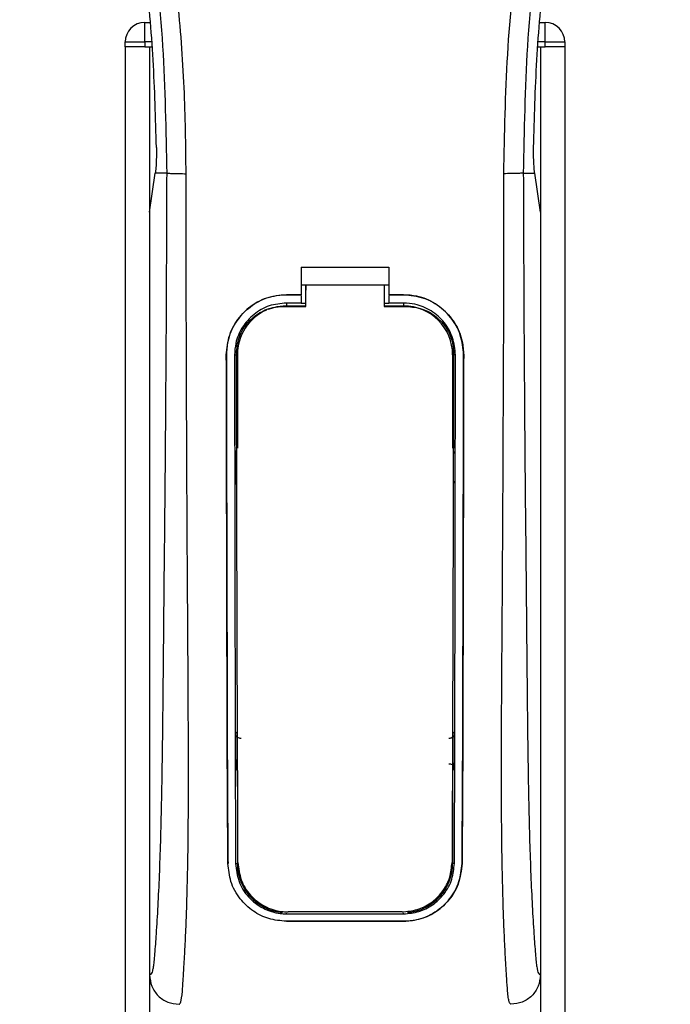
# Model space of a CAD drawing. Header units: millimetres. Extents: x 0 to 420, y 0 to 297.
# Tile 21 of 80: x 88 to 95, y 241 to 252. Entities that reach past the tile are written whole.
import ezdxf

# ---------------------------------------------------------------- set-up
doc = ezdxf.new("R2010")
doc.units = ezdxf.units.MM

msp = doc.modelspace()

# ---------------------------------------------------------------- linework, layer by layer
at = {"color": 7, "linetype": 'Continuous', "lineweight": 25}
for p, q in [((89.4296, 251.561), (89.4296, 251.7787)), ((89.4296, 251.7787), (89.4874, 251.7787)), ((93.8355, 251.7787), (93.8933, 251.7787)), ((93.8933, 251.561), (93.8933, 251.7787)), ((89.2118, 251.5066), (89.2118, 251.561)), ((89.2118, 251.561), (89.4296, 251.561)), ((89.4296, 251.561), (89.4296, 251.5066)), ((89.5061, 251.561), (89.4296, 251.561)), ((93.8933, 251.561), (93.8168, 251.561)), ((93.8933, 251.561), (94.111, 251.561)), ((93.8933, 251.5066), (93.8933, 251.561)), ((94.111, 251.561), (94.111, 251.5066)), ((89.2118, 251.5066), (89.2118, 181.8293)), ((89.4296, 251.5066), (89.2118, 251.5066)), ((89.4296, 251.5066), (89.5107, 251.5066)), ((89.484, 251.5066), (89.484, 181.8293)), ((89.484, 251.5066), (89.5107, 251.5066)), ((93.8121, 251.5066), (93.8388, 251.5066)), ((93.8121, 251.5066), (93.8933, 251.5066)), ((93.8388, 251.5066), (93.8388, 181.8293)), ((94.111, 251.5066), (93.8933, 251.5066)), ((94.111, 251.5066), (94.111, 181.8293)), ((89.484, 249.6666), (89.5474, 250.1021)), ((89.5474, 250.1021), (89.5481, 250.1074)), ((89.6743, 250.1021), (89.5474, 250.1021)), ((93.6486, 250.1021), (93.7755, 250.1021)), ((93.7755, 250.1021), (93.7747, 250.1074)), ((93.8388, 249.6666), (93.7755, 250.1021)), ((89.484, 249.6666), (89.484, 241.1747)), ((93.8388, 249.6666), (93.8388, 241.1747)), ((91.1715, 249.0531), (92.1513, 249.0531)), ((91.1715, 249.0531), (91.1715, 248.7473)), ((92.1513, 249.0531), (92.1513, 248.7473)), ((91.1715, 248.8561), (91.226, 248.8561)), ((91.226, 248.857), (92.097, 248.857)), ((91.226, 248.857), (91.226, 248.7999)), ((92.097, 248.8561), (92.1513, 248.8561)), ((91.0082, 248.7473), (91.1715, 248.7473)), ((91.0082, 248.7468), (91.0082, 248.7473)), ((91.1715, 248.7468), (91.0082, 248.7468)), ((91.1715, 248.7385), (91.1715, 248.6552)), ((92.1513, 248.7473), (92.3147, 248.7473)), ((92.3147, 248.7468), (92.1513, 248.7468)), ((92.1513, 248.7385), (92.1513, 248.6552)), ((92.3147, 248.7468), (92.3147, 248.7473)), ((91.1715, 248.6552), (91.0082, 248.6552)), ((91.0082, 248.6552), (91.0082, 248.6234)), ((91.0082, 248.6234), (91.226, 248.6234)), ((91.226, 248.6505), (91.1715, 248.6505)), ((92.1513, 248.6505), (92.0969, 248.6505)), ((92.0969, 248.6234), (92.3147, 248.6234)), ((92.3147, 248.6552), (92.1513, 248.6552)), ((92.3147, 248.6552), (92.3147, 248.6234)), ((90.3394, 248.077), (90.339, 248.077)), ((90.4307, 248.0771), (90.462, 248.0771)), ((90.462, 248.0771), (90.462, 247.0409)), ((92.8609, 248.0771), (92.8609, 247.0409)), ((92.8922, 248.0771), (92.8609, 248.0771)), ((92.9834, 248.077), (92.9839, 248.077)), ((90.462, 243.452), (90.462, 242.4159)), ((92.8609, 243.452), (92.8609, 242.4159)), ((90.3577, 242.4153), (90.3572, 242.4153)), ((90.4429, 242.4159), (90.462, 242.4159)), ((92.88, 242.4159), (92.8609, 242.4159)), ((92.9652, 242.4153), (92.9657, 242.4153)), ((91.0082, 241.8551), (91.0082, 241.8628)), ((91.0082, 241.8551), (92.3147, 241.8551)), ((92.3147, 241.8551), (92.3147, 241.8628)), ((91.0082, 241.7725), (92.3147, 241.7725)), ((91.0082, 241.7725), (91.0082, 241.772)), ((92.3147, 241.772), (91.0082, 241.772)), ((92.3147, 241.7725), (92.3147, 241.772))]:
    msp.add_line(p, q, dxfattribs=at)
at = {"color": 7, "linetype": 'Continuous', "lineweight": 25, "flags": 128}
for points in [[(91.0082, 248.6234), (90.9016, 248.6129), (90.8038, 248.5837)], [(90.9756, 248.6175), (91.0083, 248.6175), (91.226, 248.6175)], [(92.0969, 248.6175), (92.3146, 248.6175), (92.3473, 248.6175)]]:
    msp.add_lwpolyline(points, dxfattribs=at)
at = {"color": 7, "linetype": 'Continuous', "lineweight": 25}
for centre, radius, start, end in [((89.4296, 251.561), 0.2177, 90, 180), ((93.8933, 251.561), 0.2177, 0, 90), ((92.3147, 248.0771), 0.5463, 0, 90), ((91.0082, 248.0771), 0.5463, 113.87846, 180), ((91.0082, 242.4159), 0.5463, 180, 265.5108), ((92.3147, 242.4159), 0.5463, 274.4892, 0)]:
    msp.add_arc(centre, radius, start, end, dxfattribs=at)
for points, knots in [([(88.7377, 262.1958), (88.7052, 262.1483), (88.6067, 262.0048), (88.4443, 261.7304), (88.2751, 261.3619), (88.1452, 260.9596), (88.0556, 260.49), (88.025, 259.9557), (88.0638, 259.3697), (88.1702, 258.6908), (88.3509, 257.9254), (88.638, 256.9034), (88.9587, 255.7055), (89.2678, 254.3219), (89.5005, 252.9245), (89.6489, 251.5159), (89.6658, 250.5733), (89.6743, 250.1021)], [0, 0, 0, 0, 0.0171315, 0.0518789, 0.0867888, 0.1216172, 0.1567305, 0.2033881, 0.2503481, 0.2972709, 0.3674165, 0.4376773, 0.5502447, 0.6628473, 0.7753466, 0.8877074, 1, 1, 1, 1]), ([(89.8912, 250.0949), (89.887, 250.4143), (89.8785, 251.0671), (89.8021, 252.0594), (89.6819, 253.0606), (89.5333, 253.9302), (89.3806, 254.6707), (89.245, 255.2619), (89.0969, 255.8492), (88.9333, 256.4562), (88.7927, 256.9557), (88.6889, 257.3174), (88.6365, 257.5015), (88.5872, 257.6751), (88.5445, 257.8264), (88.5025, 257.9779), (88.4651, 258.1195), (88.4266, 258.2703), (88.3911, 258.4153), (88.3587, 258.5544), (88.3293, 258.6876), (88.2806, 258.9236), (88.2234, 259.2532), (88.1746, 259.6884), (88.1613, 260.1132), (88.1878, 260.5363), (88.2614, 260.9498), (88.3803, 261.3502), (88.5414, 261.7249), (88.6827, 261.9786), (88.7809, 262.1373), (88.8162, 262.1916), (88.8332, 262.2178)], [0, 0, 0, 0, 0.0757702, 0.1548571, 0.2359051, 0.3148505, 0.3639911, 0.4151955, 0.4586591, 0.5076202, 0.5642678, 0.5817192, 0.5968623, 0.6096795, 0.624536, 0.6341631, 0.6469813, 0.6592987, 0.6711121, 0.6824202, 0.6932232, 0.7035232, 0.739704, 0.7727671, 0.8079075, 0.8413785, 0.8748477, 0.9102013, 0.9450667, 0.9801292, 0.9903909, 1, 1, 1, 1]), ([(93.4316, 250.0949), (93.4395, 250.5377), (93.4552, 251.4232), (93.5922, 252.7451), (93.7812, 253.9076), (93.9945, 254.9145), (94.1489, 255.5496), (94.2571, 255.9649), (94.3078, 256.1555), (94.3577, 256.3392), (94.4074, 256.5189), (94.4594, 256.705), (94.516, 256.9052), (94.5848, 257.1458), (94.6579, 257.4012), (94.7336, 257.6678), (94.8067, 257.9257), (94.882, 258.2108), (94.9555, 258.5116), (95.0426, 258.9141), (95.1232, 259.3984), (95.1661, 259.9746), (95.1463, 260.419), (95.0992, 260.7381), (95.0573, 260.9419), (95.0032, 261.1466), (94.9392, 261.3413), (94.8637, 261.5332), (94.7801, 261.7164), (94.6892, 261.8922), (94.5909, 262.0606), (94.5241, 262.1628), (94.4882, 262.2178)], [0, 0, 0, 0, 0.1050162, 0.2100001, 0.3148093, 0.3841756, 0.4540228, 0.4697491, 0.4859574, 0.5007826, 0.5148922, 0.5301685, 0.5466097, 0.5642069, 0.5895177, 0.6096146, 0.6299353, 0.6531323, 0.6795668, 0.7034488, 0.7509822, 0.7962784, 0.8412589, 0.8577085, 0.8747396, 0.8922462, 0.9101144, 0.9261934, 0.9450023, 0.962977, 0.9800887, 1, 1, 1, 1]), ([(94.5851, 262.1958), (94.6177, 262.1484), (94.7162, 262.0048), (94.8785, 261.7304), (95.0477, 261.3619), (95.1776, 260.9596), (95.2672, 260.49), (95.2978, 259.9557), (95.259, 259.3697), (95.1527, 258.6908), (94.972, 257.9254), (94.6849, 256.9034), (94.3641, 255.7055), (94.0551, 254.3219), (93.8224, 252.9245), (93.674, 251.5159), (93.657, 250.5733), (93.6486, 250.1021)], [0, 0, 0, 0, 0.0171351, 0.0518824, 0.0867922, 0.1216204, 0.1567336, 0.2033911, 0.2503509, 0.2972735, 0.3674188, 0.4376794, 0.5502464, 0.6628485, 0.7753474, 0.8877078, 1, 1, 1, 1]), ([(89.56, 250.3873), (89.551, 250.7119), (89.5331, 251.362), (89.4462, 252.3363), (89.3196, 253.3097), (89.2003, 253.9545), (89.1406, 254.2773)], [0, 0, 0, 0, 0.2486567, 0.4978798, 0.7487052, 1, 1, 1, 1]), ([(93.7629, 250.3873), (93.7718, 250.7119), (93.7897, 251.362), (93.8766, 252.3363), (94.0032, 253.3097), (94.1226, 253.9545), (94.1823, 254.2773)], [0, 0, 0, 0, 0.2486567, 0.4978798, 0.7487052, 1, 1, 1, 1]), ([(89.56, 250.3873), (89.5601, 250.3508), (89.5604, 250.278), (89.5561, 250.1766), (89.5508, 250.1309), (89.5481, 250.1074)], [0, 0, 0, 0, 0.3260001, 0.6519821, 1, 1, 1, 1]), ([(93.7747, 250.1074), (93.7722, 250.1294), (93.7671, 250.1734), (93.7625, 250.2736), (93.7627, 250.3488), (93.7629, 250.3873)], [0, 0, 0, 0, 0.3277767, 0.6555996, 1, 1, 1, 1]), ([(89.6743, 250.1021), (89.6728, 249.6689), (89.6699, 248.8298), (89.6624, 247.5736), (89.6518, 246.3321), (89.6409, 245.33), (89.6343, 244.5761), (89.6298, 244.0708), (89.6236, 243.5715), (89.6153, 243.0979), (89.6047, 242.6693), (89.5915, 242.288), (89.5756, 241.9422), (89.5581, 241.6516), (89.5432, 241.447), (89.5321, 241.3259), (89.5241, 241.2605), (89.5155, 241.218), (89.5021, 241.1788), (89.4914, 241.1764), (89.484, 241.1747)], [0, 0, 0, 0, 0.1345803, 0.2606891, 0.3908258, 0.5218164, 0.5741497, 0.6260119, 0.6794971, 0.7306436, 0.7758676, 0.8176431, 0.8578189, 0.896894, 0.9271554, 0.9404322, 0.9512566, 0.9620129, 0.9737095, 1, 1, 1, 1]), ([(89.6743, 250.1021), (89.6793, 250.1013), (89.6896, 250.0995), (89.7408, 250.0971), (89.8114, 250.0954), (89.8652, 250.0951), (89.8912, 250.0949)], [0, 0, 0, 0, 0.2412013, 0.5, 0.7587987, 1, 1, 1, 1]), ([(89.8117, 240.8481), (89.8187, 240.8523), (89.8332, 240.861), (89.8473, 240.9596), (89.8584, 241.1192), (89.8671, 241.2674), (89.8738, 241.3833), (89.8771, 241.4401), (89.8802, 241.4979), (89.8842, 241.5835), (89.8898, 241.713), (89.8949, 241.8472), (89.8994, 241.9861), (89.9035, 242.1296), (89.9071, 242.2777), (89.9101, 242.4305), (89.913, 242.6051), (89.9152, 242.8154), (89.9165, 243.0759), (89.917, 243.3831), (89.9165, 243.7379), (89.9152, 244.1403), (89.913, 244.5895), (89.9097, 245.087), (89.9061, 245.612), (89.9027, 246.1524), (89.8998, 246.6954), (89.8973, 247.2467), (89.8953, 247.7994), (89.8936, 248.3382), (89.8924, 248.8428), (89.8915, 249.2784), (89.8911, 249.6308), (89.8909, 249.8901), (89.8911, 250.0363), (89.8912, 250.0949)], [0, 0, 0, 0, 0.0298605, 0.062661, 0.0824207, 0.1065055, 0.1214363, 0.1269566, 0.1277359, 0.1429311, 0.1582172, 0.1736223, 0.1891751, 0.2049044, 0.2208385, 0.2370044, 0.2534273, 0.275546, 0.3020067, 0.3328988, 0.3683202, 0.4083393, 0.4529465, 0.5020123, 0.5563269, 0.6093284, 0.6630895, 0.718023, 0.7733257, 0.8273697, 0.8780517, 0.923096, 0.956626, 0.9826179, 1, 1, 1, 1]), ([(93.5111, 240.8481), (93.5037, 240.8526), (93.4925, 240.8593), (93.481, 240.9196), (93.4723, 241.0012), (93.4633, 241.1309), (93.4536, 241.2938), (93.4432, 241.4838), (93.4327, 241.7122), (93.4231, 241.986), (93.4155, 242.2786), (93.4081, 242.69), (93.4054, 243.0424), (93.4047, 243.3213), (93.4046, 243.416), (93.4046, 243.5127), (93.4046, 243.6114), (93.4048, 243.7121), (93.4052, 243.8328), (93.4061, 244.0071), (93.4072, 244.1841), (93.4082, 244.3488), (93.409, 244.4707), (93.4099, 244.6041), (93.4109, 244.7491), (93.4119, 244.9054), (93.4144, 245.2636), (93.4184, 245.8548), (93.4229, 246.6724), (93.4263, 247.5295), (93.4304, 248.3732), (93.4336, 249.2304), (93.4323, 249.7988), (93.4316, 250.0949)], [0, 0, 0, 0, 0.0309601, 0.0470935, 0.0633299, 0.0859793, 0.1072653, 0.1278389, 0.1583054, 0.1892525, 0.2209093, 0.2534961, 0.3188256, 0.3281418, 0.3376388, 0.3473178, 0.3571797, 0.367225, 0.377454, 0.3932487, 0.4192536, 0.4302031, 0.4422954, 0.4555298, 0.4699033, 0.4854101, 0.5020411, 0.5764995, 0.6616013, 0.7455969, 0.8314042, 0.9121632, 1, 1, 1, 1]), ([(93.6486, 250.1021), (93.6436, 250.1013), (93.6333, 250.0995), (93.582, 250.0971), (93.5115, 250.0954), (93.4576, 250.0951), (93.4316, 250.0949)], [0, 0, 0, 0, 0.2412013, 0.5, 0.7587987, 1, 1, 1, 1]), ([(93.6486, 250.1021), (93.65, 249.6689), (93.6529, 248.8298), (93.6605, 247.5736), (93.6711, 246.3321), (93.682, 245.33), (93.6885, 244.5761), (93.6931, 244.0708), (93.6992, 243.5715), (93.7075, 243.0979), (93.7181, 242.6693), (93.7314, 242.288), (93.7472, 241.9422), (93.7648, 241.6516), (93.7797, 241.447), (93.7907, 241.3259), (93.7988, 241.2605), (93.8074, 241.218), (93.8207, 241.1788), (93.8314, 241.1764), (93.8388, 241.1747)], [0, 0, 0, 0, 0.1345803, 0.2606891, 0.3908258, 0.5218164, 0.5741497, 0.6260119, 0.6794971, 0.7306436, 0.7758676, 0.8176431, 0.8578189, 0.896894, 0.9271554, 0.9404322, 0.9512566, 0.9620129, 0.9737095, 1, 1, 1, 1]), ([(91.226, 248.6175), (91.226, 248.6312), (91.226, 248.711), (91.226, 248.7908), (91.226, 248.857)], [0, 0, 0, 0, 0.1712419, 1, 1, 1, 1]), ([(92.097, 248.857), (92.097, 248.7908), (92.097, 248.711), (92.0969, 248.6311), (92.0969, 248.6175)], [0, 0, 0, 0, 0.828615, 1, 1, 1, 1]), ([(90.339, 248.077), (90.3462, 248.1523), (90.3608, 248.3029), (90.4761, 248.5039), (90.646, 248.6555), (90.8344, 248.7358), (90.9588, 248.744), (91.0082, 248.7473)], [0, 0, 0, 0, 0.2148442, 0.4296944, 0.6444289, 0.8588775, 1, 1, 1, 1]), ([(91.0082, 248.7468), (90.9331, 248.7394), (90.7829, 248.7247), (90.5827, 248.6096), (90.4314, 248.4403), (90.3508, 248.2519), (90.3427, 248.127), (90.3394, 248.077)], [0, 0, 0, 0, 0.214095, 0.4281873, 0.6423212, 0.8567424, 1, 1, 1, 1]), ([(91.226, 248.6148), (91.226, 248.6287), (91.226, 248.6904), (91.226, 248.752), (91.226, 248.7999)], [0, 0, 0, 0, 0.22444922, 1, 1, 1, 1]), ([(92.3147, 248.7473), (92.3898, 248.7399), (92.5401, 248.7251), (92.7405, 248.61), (92.8918, 248.4406), (92.9725, 248.252), (92.9806, 248.127), (92.9839, 248.077)], [0, 0, 0, 0, 0.2140417, 0.428078, 0.6423732, 0.8568778, 1, 1, 1, 1]), ([(92.9834, 248.077), (92.9761, 248.1523), (92.9616, 248.3028), (92.8464, 248.5035), (92.6766, 248.655), (92.4884, 248.7353), (92.364, 248.7435), (92.3147, 248.7468)], [0, 0, 0, 0, 0.2148479, 0.4297059, 0.6442694, 0.8587571, 1, 1, 1, 1]), ([(91.0082, 248.6552), (90.9433, 248.6488), (90.8136, 248.6361), (90.6407, 248.5367), (90.5101, 248.3905), (90.4405, 248.2279), (90.4335, 248.1202), (90.4307, 248.0771)], [0, 0, 0, 0, 0.2141722, 0.4283408, 0.6426173, 0.8571514, 1, 1, 1, 1]), ([(90.4514, 248.0957), (90.4571, 248.1541), (90.4685, 248.2709), (90.5579, 248.4265), (90.6897, 248.5446), (90.8373, 248.6081), (90.9358, 248.6148), (90.9756, 248.6175)], [0, 0, 0, 0, 0.2133277, 0.4266829, 0.6395459, 0.8543822, 1, 1, 1, 1]), ([(92.8922, 248.0771), (92.8858, 248.1421), (92.8732, 248.2721), (92.7736, 248.4454), (92.6269, 248.5762), (92.4644, 248.6454), (92.3572, 248.6524), (92.3147, 248.6552)], [0, 0, 0, 0, 0.2149666, 0.4299412, 0.6447022, 0.8591569, 1, 1, 1, 1]), ([(92.3473, 248.6175), (92.4064, 248.6117), (92.5246, 248.6001), (92.6819, 248.5098), (92.8004, 248.377), (92.8627, 248.2304), (92.8689, 248.1338), (92.8714, 248.0957)], [0, 0, 0, 0, 0.2155917, 0.4312275, 0.6458938, 0.860392, 1, 1, 1, 1]), ([(90.3572, 242.4153), (90.356, 242.5559), (90.3535, 242.8372), (90.3501, 243.423), (90.3467, 244.5199), (90.3431, 246.1223), (90.3404, 247.4254), (90.339, 248.077)], [0, 0, 0, 0, 0.0777426, 0.1555294, 0.313984, 0.6569639, 1, 1, 1, 1]), ([(90.3394, 248.077), (90.3403, 247.6035), (90.3421, 246.6565), (90.3455, 245.4768), (90.3475, 244.5294), (90.3492, 243.8165), (90.352, 243.1034), (90.3558, 242.6445), (90.3577, 242.4153)], [0, 0, 0, 0, 0.2490164, 0.4980152, 0.6229127, 0.7477829, 0.8740258, 1, 1, 1, 1]), ([(90.4307, 248.0771), (90.4312, 247.6037), (90.4324, 246.6564), (90.4347, 245.4766), (90.4361, 244.529), (90.4373, 243.8165), (90.4391, 243.1036), (90.4416, 242.645), (90.4429, 242.4159)], [0, 0, 0, 0, 0.2490176, 0.498185, 0.6230408, 0.7478694, 0.8740688, 1, 1, 1, 1]), ([(90.469, 242.4269), (90.4681, 242.6038), (90.4664, 242.9596), (90.4637, 243.7041), (90.4605, 244.8459), (90.456, 246.3716), (90.4529, 247.521), (90.4514, 248.0957)], [0, 0, 0, 0, 0.0973703, 0.1957761, 0.3958911, 0.6979495, 1, 1, 1, 1]), ([(92.8714, 248.0957), (92.8703, 247.6777), (92.8682, 246.8416), (92.8641, 245.4785), (92.8608, 244.2624), (92.8575, 243.1982), (92.8551, 242.6837), (92.8539, 242.4269)], [0, 0, 0, 0, 0.2195784, 0.4392845, 0.7186053, 0.8594891, 1, 1, 1, 1]), ([(92.88, 242.4159), (92.8807, 242.5478), (92.8823, 242.8117), (92.8845, 243.3611), (92.8869, 244.4477), (92.8893, 246.0686), (92.8912, 247.4076), (92.8922, 248.0771)], [0, 0, 0, 0, 0.0730832, 0.1462031, 0.2950753, 0.6474953, 1, 1, 1, 1]), ([(92.9652, 242.4153), (92.9663, 242.5472), (92.9687, 242.8112), (92.972, 243.3605), (92.9753, 244.331), (92.9786, 245.9525), (92.9816, 247.2911), (92.9834, 248.077)], [0, 0, 0, 0, 0.0730778, 0.1461922, 0.2950561, 0.5861196, 1, 1, 1, 1]), ([(92.9839, 248.077), (92.983, 247.6035), (92.9813, 246.6566), (92.9779, 245.4769), (92.9759, 244.5295), (92.9742, 243.8168), (92.9713, 243.1038), (92.9676, 242.6447), (92.9657, 242.4153)], [0, 0, 0, 0, 0.2490415, 0.4980658, 0.6229723, 0.7478523, 0.8740546, 1, 1, 1, 1]), ([(90.4371, 247.0143), (90.4372, 246.9974), (90.4373, 246.8875), (90.4375, 246.7612), (90.4377, 246.6518), (90.4377, 246.6353)], [0, 0, 0, 0, 0.1334237, 0.8696656, 1, 1, 1, 1]), ([(90.4544, 246.9755), (90.4529, 246.9767), (90.4466, 246.9817), (90.4394, 246.9952), (90.4379, 247.0078), (90.4371, 247.0143)], [0, 0, 0, 0, 0.1332428, 0.5513392, 1, 1, 1, 1]), ([(92.8857, 247.0143), (92.885, 247.0082), (92.8837, 246.9961), (92.8768, 246.9825), (92.8702, 246.9771), (92.8684, 246.9756)], [0, 0, 0, 0, 0.4197308, 0.8394614, 1, 1, 1, 1]), ([(90.4377, 246.6353), (90.4384, 246.6414), (90.4397, 246.6536), (90.4466, 246.6674), (90.4533, 246.6729), (90.4553, 246.6744)], [0, 0, 0, 0, 0.4160512, 0.83216248, 1, 1, 1, 1]), ([(92.8676, 246.6745), (92.8692, 246.6732), (92.8756, 246.6682), (92.8829, 246.6545), (92.8844, 246.6419), (92.8851, 246.6353)], [0, 0, 0, 0, 0.13947935, 0.55064593, 1, 1, 1, 1]), ([(90.4424, 243.863), (90.444, 243.8647), (90.4476, 243.8687), (90.4535, 243.875), (90.4585, 243.8802), (90.4614, 243.8831), (90.462, 243.8837)], [0, 0, 0, 0, 0.23957, 0.5510243, 0.9142459, 1, 1, 1, 1]), ([(92.8609, 243.8837), (92.8638, 243.8807), (92.8691, 243.8753), (92.8756, 243.8683), (92.8792, 243.8643), (92.8805, 243.863)], [0, 0, 0, 0, 0.4489749, 0.8121966, 1, 1, 1, 1]), ([(90.4424, 243.863), (90.4424, 243.8459), (90.4427, 243.7319), (90.443, 243.6014), (90.4433, 243.4884), (90.4434, 243.4717)], [0, 0, 0, 0, 0.1304713, 0.8719742, 1, 1, 1, 1]), ([(90.5029, 243.809), (90.4967, 243.8089), (90.4845, 243.8088), (90.4673, 243.8163), (90.4535, 243.8285), (90.4442, 243.8448), (90.443, 243.8569), (90.4424, 243.863)], [0, 0, 0, 0, 0.1995185, 0.3990159, 0.5990992, 0.8002843, 1, 1, 1, 1]), ([(92.8805, 243.863), (92.8798, 243.8568), (92.8786, 243.8446), (92.8691, 243.8282), (92.8551, 243.816), (92.838, 243.8087), (92.8259, 243.8089), (92.82, 243.809)], [0, 0, 0, 0, 0.2023246, 0.4046539, 0.6067659, 0.8079877, 1, 1, 1, 1]), ([(92.8795, 243.4717), (92.8796, 243.4884), (92.8799, 243.6014), (92.8802, 243.7319), (92.8804, 243.8459), (92.8805, 243.863)], [0, 0, 0, 0, 0.1280258, 0.8695287, 1, 1, 1, 1]), ([(90.462, 243.452), (90.4591, 243.4549), (90.4539, 243.4602), (90.4477, 243.4669), (90.4444, 243.4706), (90.4434, 243.4717)], [0, 0, 0, 0, 0.4562153, 0.8385917, 1, 1, 1, 1]), ([(92.8195, 243.526), (92.8256, 243.526), (92.8377, 243.5261), (92.8547, 243.5187), (92.8683, 243.5066), (92.8777, 243.4903), (92.8789, 243.478), (92.8795, 243.4717)], [0, 0, 0, 0, 0.1972455, 0.3944793, 0.5922386, 0.7922658, 1, 1, 1, 1]), ([(92.8795, 243.4717), (92.8782, 243.4702), (92.8748, 243.4665), (92.8691, 243.4604), (92.8642, 243.4554), (92.8614, 243.4525), (92.8609, 243.452)], [0, 0, 0, 0, 0.2159047, 0.5437839, 0.9261602, 1, 1, 1, 1]), ([(91.0082, 241.772), (90.9418, 241.778), (90.8092, 241.7899), (90.6298, 241.8815), (90.4812, 242.022), (90.3785, 242.2062), (90.3641, 242.3479), (90.3572, 242.4153)], [0, 0, 0, 0, 0.1867018, 0.3729124, 0.5722054, 0.7963772, 1, 1, 1, 1]), ([(90.4429, 242.4159), (90.4506, 242.3478), (90.466, 242.2118), (90.5776, 242.0358), (90.7388, 241.9095), (90.8961, 241.8593), (90.9854, 241.856), (91.0082, 241.8551)], [0, 0, 0, 0, 0.2365907, 0.4730955, 0.7094684, 0.9259916, 1, 1, 1, 1]), ([(90.469, 242.4269), (90.4763, 242.3609), (90.4911, 242.2289), (90.5991, 242.0574), (90.7557, 241.9333), (90.9111, 241.8818), (91.0015, 241.8781), (91.0263, 241.8771)], [0, 0, 0, 0, 0.2333586, 0.4666154, 0.700476, 0.9177481, 1, 1, 1, 1]), ([(92.2966, 241.8771), (92.3543, 241.8824), (92.4698, 241.8929), (92.6255, 241.9735), (92.7527, 242.0962), (92.8375, 242.2533), (92.8487, 242.3716), (92.8539, 242.4269)], [0, 0, 0, 0, 0.1905868, 0.3807478, 0.5820906, 0.8045106, 1, 1, 1, 1]), ([(92.3147, 241.8551), (92.3726, 241.8603), (92.4883, 241.8708), (92.6447, 241.9512), (92.7735, 242.074), (92.862, 242.2344), (92.8742, 242.3571), (92.88, 242.4159)], [0, 0, 0, 0, 0.1873634, 0.3742734, 0.5733177, 0.7958103, 1, 1, 1, 1]), ([(92.9657, 242.4153), (92.9566, 242.3371), (92.9384, 242.1808), (92.8097, 241.979), (92.624, 241.834), (92.4428, 241.7766), (92.3402, 241.7729), (92.3147, 241.772)], [0, 0, 0, 0, 0.2362426, 0.4723403, 0.7098627, 0.9278237, 1, 1, 1, 1]), ([(92.3147, 241.7725), (92.3808, 241.7785), (92.5129, 241.7903), (92.6915, 241.8812), (92.84, 242.0207), (92.9435, 242.2048), (92.9581, 242.3472), (92.9652, 242.4153)], [0, 0, 0, 0, 0.1858018, 0.3710943, 0.5695952, 0.7939653, 1, 1, 1, 1]), ([(92.2966, 241.8771), (92.2727, 241.8771), (92.0393, 241.8771), (91.6159, 241.8771), (91.2164, 241.8771), (91.0263, 241.8771)], [0, 0, 0, 0, 0.0564649, 0.5510099, 1, 1, 1, 1]), ([(89.484, 241.1747), (89.489, 241.1319), (89.4988, 241.0462), (89.5747, 240.9383), (89.683, 240.8629), (89.7688, 240.8531), (89.8117, 240.8482)], [0, 0, 0, 0, 0.2499459, 0.4997381, 0.749424, 1, 1, 1, 1]), ([(93.8388, 241.1747), (93.8339, 241.1319), (93.824, 241.0462), (93.7481, 240.9383), (93.6399, 240.8629), (93.5541, 240.8531), (93.5111, 240.8482)], [0, 0, 0, 0, 0.2499459, 0.4997381, 0.749424, 1, 1, 1, 1])]:
    msp.add_open_spline(points, degree=3, knots=knots, dxfattribs=at)

doc.saveas('drawing.dxf')
